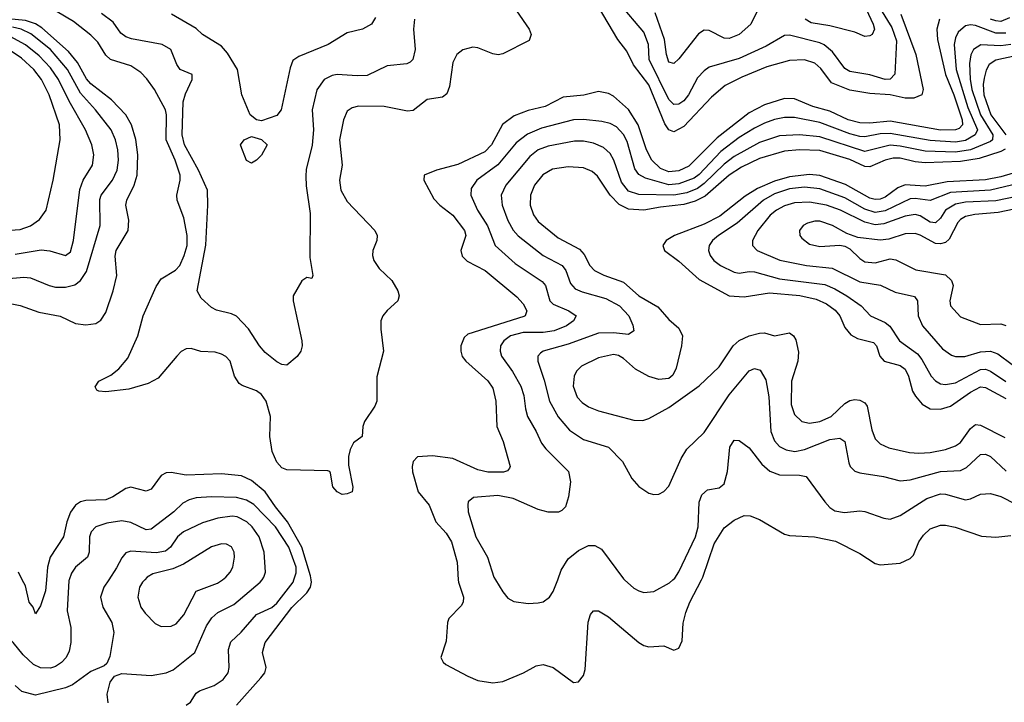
# Model space of a CAD drawing. Header units: inches. Extents: x 501365 to 657855, y 482276 to 547543.
# Tile 83 of 256: x 554308 to 558224, y 489512 to 492228. Entities that reach past the tile are written whole.
import ezdxf

# ---------------------------------------------------------------- set-up
doc = ezdxf.new("R2010")
doc.units = ezdxf.units.IN
doc.header["$MEASUREMENT"] = 0
doc.layers.add('A5458', color=7, linetype='Continuous')
doc.layers.add('A5459', color=7, linetype='Continuous')

msp = doc.modelspace()

# ---------------------------------------------------------------- linework, layer by layer
at = {"layer": 'A5458', "color": 5}
for points, elevation in [([(554504.1, 490000), (554503.1, 489996.9), (554496.2, 489876.2), (554511.6, 489810), (554511.3, 489750), (554504.9, 489715.1), (554491.8, 489690), (554473.9, 489670), (554450, 489654.9), (554430, 489648.4), (554390, 489648.8), (554362, 489662), (554320.8, 489700.8), (554281.9, 489750), (554244.2, 489784.2), (554221, 489821), (554192.1, 489892.1), (554171.7, 489930), (554151.1, 490000)], 2040), ([(554662.5, 490000), (554642.7, 489970), (554628.6, 489930), (554638.5, 489890), (554673.7, 489830), (554682.2, 489790), (554666.1, 489693.9), (554654, 489666), (554643, 489657), (554590, 489634.8), (554518, 489582), (554489.7, 489570.3), (554370, 489540.2), (554315.4, 489555.4), (554290, 489579.1)], 2060), ([(554413.8, 490000), (554410, 489955.6), (554390, 489896), (554370, 489864), (554361.1, 489890), (554345.3, 489910), (554330, 489976), (554317.7, 490000)], 2020), ([(554659, 489510), (554655.9, 489544.1), (554667.8, 489592.2), (554684.1, 489615.9), (554713.9, 489626.1), (554830, 489619), (554890, 489628.7), (554918.1, 489641.9), (555004.1, 489710), (555050, 489816.5), (555071.5, 489848.5), (555096.3, 489870), (555158.9, 489901.1), (555264.7, 489990), (555271.6, 490000)], 2060), ([(554805.8, 490000), (554796.3, 489990), (554784.6, 489970), (554778, 489930), (554790.1, 489890.1), (554806.2, 489866.2), (554846.2, 489826.2), (554870, 489814.3), (554910, 489815), (554930, 489824.6), (554960.4, 489859.6), (555010, 489954.4), (555094.3, 489985.7), (555114, 490000)], 2080), ([(554970, 489500.7), (554987.1, 489512.9), (555010, 489548.3), (555022.2, 489557.8), (555081.7, 489578.3), (555117.2, 489602.8), (555136.8, 489630), (555140.2, 489650), (555137.6, 489722.4), (555147.4, 489752.6), (555189.1, 489790.9), (555250, 489861.5), (555310, 489889.1), (555330, 489906.9), (555394.8, 489990), (555398.2, 490000)], 2040), ([(555170, 489500.8), (555267.3, 489610), (555282.3, 489630), (555288, 489650), (555273.3, 489710), (555284, 489750), (555390, 489889.7), (555450, 489947.8), (555464.2, 489970), (555468.3, 489990), (555466.9, 490000)], 2020), ([(556052, 490000), (556052.6, 489990), (556073.5, 489930), (556071.6, 489910), (556063.6, 489896.4), (556014.4, 489845.6), (556008.7, 489830), (556004.1, 489755.9), (555982.7, 489690), (555992, 489672), (556002.7, 489662.7), (556090, 489615.6), (556130, 489599.3), (556190, 489589.2), (556230, 489595.5), (556312.3, 489630), (556362.5, 489657.5), (556390, 489662), (556430, 489650.4), (556510, 489590.7), (556530, 489594), (556550, 489618.8), (556557.2, 489642.8), (556569.2, 489830.8), (556578.4, 489861.6), (556590, 489876.5), (556610, 489876.1), (556650, 489852.8), (556770, 489750.2), (556790, 489738.5), (556810, 489732.6), (556870, 489737.3), (556910, 489719.1), (556930, 489727.3), (556942.8, 489757.2), (556947.1, 489827.1), (556957.5, 489870), (556973.1, 489910), (557020.1, 490000)], 2020), ([(556200.3, 490000), (556230, 489952), (556250, 489926.7), (556273.2, 489913.2), (556330, 489905.5), (556370, 489907.7), (556390, 489911.7), (556415.4, 489930), (556430, 489953), (556447.7, 490000)], 2040), ([(556713.9, 490000), (556750, 489966.5), (556770, 489955.2), (556790, 489949.1), (556830, 489953.4), (556892.6, 489987.4), (556906.2, 490000)], 2040)]:
    msp.add_lwpolyline(points, dxfattribs=dict(at, elevation=elevation))
at = {"layer": 'A5459', "color": 5}
for points, elevation in [([(556283.2, 492263.2), (556334.3, 492190), (556342.6, 492170), (556333.9, 492146.1), (556230, 492092.5), (556211.2, 492088.8), (556190, 492092.2), (556130, 492116), (556110, 492118.5), (556070, 492108.5), (556046.5, 492090), (556030, 492058), (556017.8, 491962.2), (556007.3, 491932.7), (555990, 491920.7), (555929.1, 491910.9), (555873.3, 491866.7), (555850, 491865), (555757.6, 491882.4), (555655.8, 491884.2), (555630, 491878), (555610, 491863.9), (555595.1, 491830), (555579.5, 491750), (555590.7, 491650), (555579.2, 491590), (555584.4, 491550), (555610, 491505), (555720.8, 491390), (555729, 491369), (555728, 491350), (555712.8, 491310), (555711, 491290), (555715.9, 491270), (555737.8, 491237.8), (555787.9, 491190), (555811.4, 491150), (555817.4, 491130), (555812, 491110), (555768.7, 491071.3), (555752.3, 491050), (555744.7, 491030), (555743.6, 490996.4), (555755.3, 490910), (555727.8, 490807.8), (555728, 490710), (555720.2, 490690), (555679.2, 490630), (555672.2, 490610), (555670, 490569.6), (555635.5, 490544.5), (555622.1, 490517.9), (555615.5, 490490), (555615.6, 490455.6), (555632.1, 490367.9), (555630, 490349), (555610, 490341.2), (555590, 490339), (555570, 490349), (555553.2, 490370), (555543.3, 490423.3), (555540.9, 490430), (555533.2, 490433.2), (555370, 490437.8), (555350, 490444.8), (555330, 490467.3), (555311.9, 490510), (555302.6, 490570), (555305.8, 490650), (555287.4, 490710), (555270, 490737.4), (555250, 490751.2), (555192.3, 490772.3), (555180.7, 490780.7), (555161.7, 490810), (555145, 490870), (555128.2, 490888.2), (555110, 490897.7), (555085.4, 490905.4), (555028.4, 490908.4), (554990, 490919.4), (554970, 490918.3), (554950, 490908), (554932, 490890), (554857.8, 490802.2), (554818.9, 490781.1), (554741.5, 490758.5), (554650, 490747.9), (554622, 490750), (554614.2, 490754.2), (554607.3, 490767.3), (554622, 490790), (554670, 490814.4), (554701.5, 490838.5), (554737.9, 490882.1), (554778, 490970), (554799.3, 491050), (554850, 491166.8), (554870, 491197.2), (554928, 491232), (554944.4, 491250), (554962.3, 491290), (554973.1, 491330), (554973.7, 491370), (554960, 491440), (554933.6, 491510), (554932.2, 491530), (554946.5, 491590), (554945.8, 491610), (554926.5, 491670), (554890.2, 491750), (554891.2, 491850), (554887.5, 491870), (554843.2, 491950), (554813.3, 491993.3), (554790, 492018.3), (554750, 492044.5), (554669, 492070), (554650, 492086.9), (554618.4, 492138.4), (554590, 492166.3), (554521, 492221), (554420.9, 492280.9)], 1980), ([(557812.5, 492250), (557872.1, 492090), (557902, 491950), (557896, 491930), (557864, 491916), (557830, 491916.2), (557770, 491929.4), (557690, 491935.2), (557610, 491948), (557536.6, 491976.6), (557494.5, 492034.5), (557470, 492055.4), (557430, 492069), (557370, 492066.5), (557279.8, 492040.2), (557180.6, 491999.4), (557114.1, 491965.9), (557059.9, 491920.1), (556950, 491802.8), (556910, 491782.4), (556890, 491789.9), (556874.2, 491814.2), (556810, 491969.3), (556748.7, 492048.7), (556723.1, 492103.1), (556686.4, 492150), (556610, 492279.5)], 1980), ([(557732.4, 492270), (557776.9, 492196.9), (557795.8, 492144.2), (557788.3, 492011.7), (557770, 491991.4), (557750, 491990.4), (557690, 492009), (557610, 492022.2), (557590, 492034.6), (557540.6, 492100.6), (557508.2, 492128.2), (557490, 492136.8), (557370, 492167), (557350, 492165.9), (557276.5, 492123.5), (557170, 492073.7), (557050, 492039.2), (557030, 492024.9), (557003.6, 491996.4), (556968.1, 491930), (556950, 491905.3), (556930, 491892.2), (556910, 491891.1), (556890, 491910.5), (556810.9, 492070), (556808.3, 492130), (556790, 492178.2), (556692.9, 492292.9)], 1960), ([(557244.6, 492270), (557216.3, 492210), (557170, 492169.3), (557130, 492154), (557110, 492154.2), (557050, 492185.8), (557030, 492187.1), (557007.7, 492172.3), (556930, 492072.9), (556910, 492054.5), (556890, 492059.1), (556880.4, 492090), (556873.1, 492150), (556835.1, 492255.1)], 1940), ([(557674.4, 492270), (557702.9, 492210), (557707.7, 492190), (557698, 492170), (557690, 492163.5), (557670, 492162), (557630, 492178.4), (557530, 492204.3), (557455.9, 492215.9), (557432.1, 492230)], 1940), ([(554250, 491103), (554310, 491091.4), (554384.2, 491064.2), (554468.3, 491048.3), (554530, 491019.2), (554570, 491013.6), (554610, 491019.3), (554630, 491032.3), (554650, 491063.1), (554679.6, 491150), (554693.8, 491210), (554687.8, 491287.8), (554691.1, 491310), (554738.8, 491390), (554742, 491430), (554729.9, 491490), (554733.2, 491510), (554762.5, 491570), (554775, 491610), (554777.8, 491690), (554770, 491751.6), (554752.6, 491810), (554729.4, 491850), (554673.2, 491910), (554590, 491972.9), (554573.6, 491993.6), (554537.8, 492057.8), (554501.6, 492101.6), (554396.1, 492196.1), (554370, 492211.7), (554330, 492225.3), (554070, 492250.6)], 2020), ([(555878.2, 492230), (555873.7, 492190), (555880.2, 492110), (555871, 492070), (555860.6, 492059.4), (555847.7, 492052.3), (555770, 492045), (555690, 492006.9), (555650, 492004.5), (555570, 492009.9), (555550, 492006.5), (555519.2, 491990), (555490, 491949.7), (555471.1, 491870), (555475.7, 491790), (555471.3, 491728.7), (555447.7, 491632.3), (555445.5, 491605.5), (555446.8, 491566.8), (555463, 491457), (555461.8, 491281.8), (555474, 491210), (555470, 491198), (555450, 491202), (555430, 491189.2), (555396, 491130), (555395.6, 491110), (555430.1, 490950.1), (555430.8, 490930), (555426.5, 490910), (555411.8, 490888.2), (555370, 490854), (555350, 490856), (555330, 490867.4), (555284.1, 490904.1), (555261, 490930), (555217.9, 490997.9), (555170, 491049.2), (555150, 491058.3), (555090, 491072.2), (555070, 491083), (555030, 491120.6), (555013.9, 491150), (555048.3, 491331.7), (555056.3, 491490), (555054.3, 491550), (555018.7, 491630), (554963.2, 491730), (554953.5, 491770), (554958.3, 491901.7), (554966.9, 491933.1), (554993.4, 491990), (554993.5, 492010), (554945.4, 492030), (554932, 492050), (554908.2, 492110), (554874.5, 492130), (554752.2, 492152.2), (554730, 492160.2), (554710, 492175.1), (554678.8, 492218.8), (554632.9, 492252.9)], 1960), ([(555722.9, 492237.1), (555707.2, 492210), (555670.6, 492190), (555610, 492175.5), (555534.9, 492130), (555417.6, 492082.4), (555393.8, 492066.2), (555383.4, 492036.6), (555347.1, 491870), (555330, 491847), (555270, 491826.2), (555249.8, 491829.8), (555224.2, 491850), (555190.8, 491930), (555173.6, 492030), (555134.7, 492094.7), (555110, 492123.1), (555034.5, 492170), (555010, 492193), (554911.8, 492250)], 1940), ([(557966.9, 492230), (557956, 492190), (557959, 492150), (557990, 492010), (558022.9, 491930), (558056.2, 491830), (558057.5, 491810), (558044.7, 491795.3), (558030, 491789.7), (557970, 491788.3), (557770, 491824.7), (557690, 491817.1), (557650, 491818.4), (557603.7, 491830), (557530, 491864.3), (557463.1, 491883.1), (557390, 491913.5), (557350, 491914.2), (557270.1, 491889.9), (557210, 491858), (557081.5, 491758.5), (556970, 491645.9), (556930, 491627.4), (556890, 491622.7), (556856.1, 491636.1), (556821.7, 491670), (556801.2, 491710), (556768.4, 491810), (556730, 491871.4), (556670, 491924.6), (556650, 491934.8), (556610, 491942.3), (556552.3, 491927.7), (556470, 491920.5), (556397.4, 491882.6), (556330, 491866.4), (556274, 491846), (556228.6, 491811.4), (556184.6, 491730), (556157.8, 491702.2), (556050, 491651.9), (555965.5, 491630), (555917.1, 491610), (555915.6, 491590), (555955.4, 491515.4), (555979.3, 491490), (556030.8, 491450), (556077.3, 491390), (556081.9, 491370), (556062.5, 491310), (556067.5, 491287.5), (556087.9, 491267.9), (556158.9, 491230), (556285, 491125), (556310, 491097.6), (556324.8, 491070), (556318.5, 491050), (556312.5, 491047.5), (556090, 490976.4), (556076.2, 490963.8), (556062.4, 490930), (556061.9, 490910), (556068, 490888), (556082.6, 490870), (556170, 490791.8), (556190, 490762), (556202.1, 490710), (556205, 490610), (556230.9, 490550), (556259.1, 490450), (556256.6, 490443.4), (556247.4, 490432.6), (556232.3, 490427.7), (556170, 490427.2), (556130, 490437.5), (556030, 490481.8), (555950, 490493.1), (555890, 490488.6), (555873.4, 490470), (555868.9, 490450), (555870.2, 490429.8), (555893.1, 490350), (555935.9, 490295.9), (555962.5, 490230), (556004.6, 490184.6), (556025.5, 490150), (556048.3, 490070), (556052, 490000)], 2020), ([(558244.7, 492235.3), (558210, 492221.8), (558190, 492223.7), (558170, 492231.1)], 2020), ([(554250, 491196.9), (554323.8, 491203.8), (554350, 491201.8), (554424.9, 491170), (554450, 491164.1), (554490, 491163.7), (554526.4, 491173.6), (554550, 491190.2), (554573.7, 491226.3), (554627.9, 491410), (554626.7, 491513.3), (554632, 491530), (554676.9, 491590), (554694.7, 491630), (554700.6, 491670), (554698.5, 491710), (554689, 491750), (554671.3, 491790), (554609.7, 491869.7), (554550, 491936.3), (554497.7, 492030), (554430.3, 492110.3), (554351.8, 492171.8), (554312.8, 492190), (554278.3, 492198.3)], 2040), ([(558230, 492174.7), (558190, 492175.1), (558110, 492205.4), (558090, 492208.5), (558070, 492203.9), (558041.3, 492178.7), (558030, 492156.4), (558025, 492130), (558033.1, 492030), (558078.9, 491878.9), (558117.3, 491790), (558108.5, 491770), (558070, 491747.4), (558030, 491741.1), (557930, 491748.2), (557770, 491776), (557730, 491773.9), (557670, 491762.3), (557650, 491763.2), (557610, 491773.5), (557490, 491818.8), (557390, 491838.9), (557350, 491838.8), (557310, 491830.7), (557270, 491816.2), (557230, 491797.2), (557170, 491759.6), (557096.2, 491703.8), (557010, 491612.8), (556990, 491597.4), (556930, 491575.7), (556890, 491571.6), (556797.3, 491597.3), (556770, 491611.7), (556755.1, 491635.1), (556724.1, 491744.1), (556710, 491772.1), (556682.2, 491802.2), (556655.9, 491815.9), (556623.9, 491823.9), (556550, 491830.8), (556510, 491829.5), (556383.1, 491796.9), (556327.4, 491772.6), (556282.3, 491737.7), (556209.5, 491650.5), (556126.4, 491590), (556103.6, 491556.4), (556102.4, 491530), (556128.1, 491470), (556167.9, 491407.9), (556199.1, 491330), (556278.3, 491258.3), (556386.5, 491186.5), (556398.9, 491170), (556416.4, 491110), (556430, 491096.4), (556492, 491070), (556520.8, 491050), (556511.2, 491030), (556482.9, 491010), (556433.6, 490990), (556390, 490983.4), (556310, 490984), (556260.6, 490970), (556233.9, 490950), (556220.5, 490930), (556218.7, 490910), (556224.6, 490890), (556268.4, 490828.4), (556301.2, 490770), (556313.3, 490733.3), (556319.3, 490679.3), (556327.6, 490650), (556362.4, 490590), (556382.7, 490542.7), (556400.1, 490520.1), (556491.3, 490430), (556498, 490390), (556490.3, 490330), (556478.7, 490290), (556464.8, 490275.2), (556451.1, 490268.9), (556410, 490268.6), (556370, 490279.6), (556270, 490322.6), (556210, 490334.5), (556113.1, 490326.9), (556092, 490310), (556090, 490298), (556091.9, 490270), (556122, 490170), (556168.9, 490090), (556194.2, 490010), (556200.3, 490000)], 2040), ([(554290, 491295.7), (554392.4, 491312.4), (554428.1, 491308.1), (554490, 491290.2), (554510, 491304.7), (554522.2, 491350), (554546.8, 491553.2), (554560.5, 491590), (554596.8, 491650), (554601.9, 491690), (554594.2, 491730), (554569.4, 491790), (554504.1, 491904.1), (554462.5, 491990), (554430, 492036.9), (554385, 492085), (554330, 492127.8), (554270, 492160.9)], 2060), ([(554270, 491391.2), (554310, 491394.1), (554350, 491408.2), (554386.4, 491433.6), (554412.7, 491470), (554440.5, 491590), (554468.8, 491750), (554466.2, 491810), (554425.4, 491930), (554394.9, 491990), (554364.4, 492030), (554315, 492075), (554250, 492119.4)], 2080), ([(558250, 492129.7), (558210, 492124), (558131.1, 492128.9), (558102.2, 492110), (558091.3, 492088.7), (558086.3, 492053.7), (558088, 491992), (558094.7, 491950), (558129, 491850), (558179.3, 491770), (558177, 491750), (558170, 491744.1), (558089.7, 491710.3), (558030, 491701.3), (557910, 491705), (557810, 491725.2), (557770, 491728.5), (557670, 491704.4), (557490, 491762.2), (557409.4, 491770.6), (557330, 491765.9), (557250, 491739.8), (557150, 491683.9), (557110, 491653.6), (557030, 491576.4), (557003.6, 491556.4), (556961.2, 491538.8), (556909.8, 491529.8), (556770, 491533.3), (556730, 491545.5), (556701.2, 491581.2), (556671.6, 491670), (556656.4, 491696.4), (556630, 491719.4), (556590, 491736.4), (556550, 491744.8), (556515.2, 491744.8), (556410, 491724.7), (556370, 491710.4), (556336.5, 491683.5), (556241.9, 491570), (556223.3, 491530), (556226.6, 491490), (556249.7, 491429.7), (556270, 491391.1), (556290, 491368.4), (556390.4, 491290.4), (556465.7, 491250), (556479.8, 491230), (556498.7, 491178.7), (556517.4, 491157.4), (556544.9, 491144.9), (556639.4, 491119.4), (556693.7, 491090), (556730.1, 491050), (556746.7, 491013.3), (556750.2, 490990), (556730, 490976.2), (556670, 490982.9), (556610, 490980.9), (556490, 490937.1), (556390.3, 490910), (556378.9, 490901.1), (556369.3, 490890), (556368.7, 490870), (556394.4, 490794.4), (556415.4, 490710), (556450, 490648.4), (556494.8, 490594.8), (556550, 490558.4), (556650, 490527.2), (556705.5, 490470), (556743.1, 490403.1), (556770, 490370.4), (556810, 490344.9), (556830, 490339.3), (556850, 490340.4), (556870, 490350.4), (556890, 490372.4), (556938.2, 490481.8), (556961, 490519), (557030, 490586), (557130, 490735.3), (557210, 490831.2), (557230, 490840.7), (557253.1, 490833.1), (557275.6, 490795.6), (557288.1, 490728.1), (557296, 490590), (557310, 490552.2), (557330.5, 490530.5), (557356.1, 490516.1), (557390.7, 490510.7), (557430, 490518.6), (557530, 490557.6), (557570, 490563.5), (557590.2, 490550), (557605.2, 490465.2), (557611.3, 490450), (557630, 490432.3), (557650, 490424.6), (557744, 490410), (557810, 490393.6), (557850, 490397.5), (557970, 490430.5), (558050, 490435.1), (558073.8, 490446.2), (558130, 490497.6), (558150, 490499.4), (558170, 490490.1), (558231.9, 490431.9)], 2060), ([(558270, 492084.8), (558190, 492066.7), (558163.8, 492050), (558152.1, 492027.9), (558144, 491996), (558140.3, 491970), (558142.5, 491930), (558171, 491850), (558230, 491770.1)], 2080), ([(558227.3, 491712.7), (558210, 491704.2), (558123.8, 491676.2), (558050, 491664.5), (557910, 491659), (557870, 491663.3), (557810, 491677.8), (557782.2, 491677.8), (557750.3, 491669.7), (557690, 491643.4), (557670, 491644), (557610, 491671.8), (557490, 491707.6), (557410, 491711.1), (557350, 491705.5), (557250, 491676.4), (557178.5, 491641.5), (557130, 491609.3), (557033.7, 491526.3), (556994.3, 491505.7), (556950, 491492.8), (556857, 491483), (556790, 491470.5), (556730, 491474.5), (556692.7, 491492.7), (556656.5, 491530), (556605.8, 491605.8), (556584.6, 491624.6), (556550, 491639), (556490, 491642.8), (556426.8, 491633.2), (556388.5, 491611.5), (556356, 491570), (556339.3, 491530), (556338.1, 491490), (556351.4, 491451.4), (556370, 491425.1), (556450, 491359.8), (556535, 491315), (556553.5, 491293.5), (556575.9, 491250), (556594.5, 491230), (556631.1, 491211.1), (556710, 491183.3), (556770, 491130.1), (556845.5, 491085.5), (556890, 491035.4), (556930, 491001.3), (556944.2, 490970), (556940.5, 490930), (556918.8, 490841.2), (556906, 490814), (556890, 490801), (556850, 490797), (556810, 490809.1), (556757.7, 490837.7), (556710, 490880.2), (556690, 490892.2), (556670, 490895.9), (556610, 490882.8), (556542.4, 490850), (556522.9, 490830), (556512.7, 490810), (556509.5, 490770), (556525.8, 490725.8), (556544.7, 490704.7), (556570, 490687.4), (556610, 490671.4), (556750, 490634.3), (556786.2, 490633.8), (556810, 490640.8), (556890, 490684.9), (557010, 490771.6), (557090, 490847.6), (557145.9, 490930), (557170, 490951.6), (557210, 490970.5), (557250, 490980.5), (557270, 490982), (557310, 490970.1), (557370, 490982.5), (557385.4, 490970), (557394.6, 490954.6), (557405.8, 490905.8), (557402.7, 490870), (557378.4, 490790), (557376.5, 490696.5), (557390, 490657.7), (557418.7, 490630), (557450, 490622.2), (557490, 490629.1), (557534.9, 490650), (557590, 490700.9), (557610, 490713.6), (557630, 490717), (557650, 490714.4), (557670, 490703.6), (557678.1, 490690), (557696.9, 490596.9), (557710, 490560.7), (557730, 490540.1), (557765.1, 490525.1), (557846.6, 490506.6), (557883.9, 490503.9), (557930, 490506.2), (557990, 490518.7), (558030, 490532.4), (558050, 490546.3), (558090, 490601.6), (558110, 490617.8), (558130, 490614.6), (558226.2, 490566.2)], 2080), ([(558308.3, 491631.7), (558210, 491603.1), (558150, 491591.7), (557997.5, 491582.5), (557910, 491565.8), (557829.3, 491570.7), (557800.7, 491559.3), (557750, 491522.5), (557730, 491514), (557710, 491512.5), (557690, 491518.1), (557592.2, 491572.2), (557490, 491607.9), (557450, 491611.9), (557370, 491603.6), (557310, 491585.8), (557243, 491557), (557193.4, 491526.6), (557093.2, 491446.8), (557030, 491414.9), (556912.7, 491370), (556879.1, 491350), (556865.8, 491330), (556872.6, 491310), (556930, 491267.1), (557010, 491194.4), (557130, 491129.1), (557190, 491125.5), (557290, 491142), (557411, 491131), (557475.7, 491115.7), (557517.5, 491097.5), (557552.1, 491072.1), (557570.3, 491050.3), (557590, 491003.9), (557613.8, 490973.8), (557640.3, 490960.3), (557703.6, 490943.6), (557716.1, 490930), (557729.4, 490889.4), (557746.2, 490870), (557810, 490852.6), (557830, 490837.6), (557843.5, 490810), (557859.6, 490750), (557870.6, 490730), (557897.8, 490697.8), (557930, 490679.4), (557970, 490678.2), (558010, 490690.1), (558090, 490746.6), (558130, 490767.3), (558150, 490765.3), (558230, 490720.6)], 2120), ([(558370, 491597.2), (558170, 491549.7), (558010, 491540.8), (557930, 491509.1), (557870, 491517.4), (557850, 491515.3), (557750, 491468.4), (557710, 491460.8), (557670, 491474.6), (557590, 491519), (557490, 491554.9), (557430, 491561.3), (557370, 491555.8), (557310, 491534.9), (557266, 491510), (557161.9, 491418.1), (557087.3, 491370), (557063.5, 491350), (557050.1, 491330), (557047, 491310), (557054.2, 491290), (557069.3, 491270), (557095.5, 491250), (557150, 491223.6), (557170, 491219.5), (557210, 491226.7), (557230, 491224.9), (557330, 491196.9), (557510, 491174), (557550, 491157.9), (557597.7, 491130), (557655, 491090), (557692.4, 491050), (557750, 491023.3), (557769.1, 491009.1), (557806.9, 490950), (557878.8, 490898.8), (557896.1, 490876.1), (557932.8, 490810), (557950, 490790.9), (557970, 490779.8), (557990, 490776.4), (558030, 490783.6), (558130, 490836.3), (558150, 490837.9), (558170, 490829.7), (558230, 490788.3)], 2140), ([(558390, 491548.5), (558190, 491507.9), (558070, 491501.7), (558030, 491494.4), (557991, 491470), (557970, 491438.9), (557950, 491420.2), (557930, 491422.6), (557890, 491447.3), (557870, 491453.1), (557830, 491447), (557744.4, 491415.6), (557710, 491411.5), (557670, 491423.2), (557573.3, 491470), (557516.4, 491490), (557450, 491502.4), (557390, 491499.4), (557350, 491487), (557318.5, 491470), (557293.5, 491450), (557244.2, 491390), (557222.5, 491350), (557223.2, 491330), (557240.9, 491310), (557331.3, 491271.3), (557437.1, 491250), (557539, 491239), (557650, 491184.7), (557731.4, 491171.4), (557790, 491143.5), (557867.2, 491127.2), (557879.4, 491110), (557881.5, 491050), (557898.7, 491010), (557978.8, 490918.8), (558014, 490894), (558030, 490888.4), (558067.9, 490887.9), (558130, 490906.6), (558170, 490909), (558198.7, 490898.7), (558256, 490856)], 2160), ([(558410, 491505.1), (558199.3, 491460.7), (558107.3, 491452.7), (558070, 491444.9), (558050, 491433.4), (558039.3, 491420.7), (558005.2, 491354.8), (557990, 491342.4), (557970, 491336.1), (557950, 491337.9), (557890, 491371.1), (557870, 491377.3), (557830, 491376.4), (557764.6, 491355.4), (557730, 491350.7), (557641.8, 491361.8), (557597.7, 491377.7), (557541.5, 491410), (557490, 491426), (557470, 491426.7), (557441.2, 491418.8), (557424.4, 491410), (557410.2, 491390), (557411.3, 491370), (557418.8, 491358.8), (557450, 491335.1), (557490, 491325.9), (557570, 491331.2), (557590, 491327.7), (557610, 491316.9), (557650, 491278.4), (557670, 491265.2), (557710, 491260.6), (557770, 491276.8), (557792.4, 491272.4), (557872.5, 491232.5), (557990, 491212.8), (558014.5, 491190), (558021.4, 491170), (558007.8, 491110), (558010.2, 491090), (558050, 491046), (558130, 491015.2), (558210, 491018.5), (558230, 491011.6)], 2180), ([(556906.2, 490000), (556913.3, 490006.7), (556929.4, 490030.6), (556995.7, 490170), (557006.6, 490210), (557010.9, 490309.1), (557021.7, 490338.3), (557043.1, 490356.9), (557090, 490365), (557110, 490381.7), (557122.8, 490430), (557132.9, 490527.1), (557150, 490555.6), (557170, 490553.6), (557210, 490525.2), (557259.6, 490459.6), (557291.6, 490431.6), (557330, 490417.3), (557410, 490416.1), (557435.8, 490410), (557510.1, 490310.1), (557530, 490287.1), (557550, 490274.2), (557588, 490268), (557650, 490273.5), (557670, 490271.1), (557744.4, 490244.4), (557770, 490241.3), (557810, 490255.9), (557916.3, 490323.7), (557970, 490341.5), (557990, 490340.6), (558070, 490318.4), (558090, 490321.5), (558130, 490339.8), (558170, 490343.2), (558210, 490331.5), (558270, 490300.4)], 2040), ([(555466.9, 490000), (555464.8, 490015.2), (555429.6, 490130), (555372.6, 490230), (555324.6, 490290), (555284.3, 490350), (555230, 490395.2), (555190, 490413), (555110, 490421.2), (554970, 490415.5), (554910, 490426.4), (554890, 490424.9), (554870, 490414.6), (554830, 490359.8), (554810, 490351.8), (554750, 490368.4), (554730, 490362.4), (554678.2, 490330), (554650, 490317.9), (554570, 490314.5), (554550, 490309.9), (554530, 490296.1), (554510, 490268.9), (554494.5, 490230), (554481.3, 490170), (554429, 490090), (554418.2, 490050), (554413.8, 490000)], 2020), ([(555398.2, 490000), (555407.6, 490027.6), (555407.4, 490050), (555378.3, 490130), (555325.2, 490210), (555238.7, 490298.7), (555210, 490316.9), (555170, 490327.7), (555070, 490330.3), (555010, 490325.8), (554982, 490318), (554956.1, 490303.9), (554920.9, 490270), (554830, 490200.5), (554810, 490199), (554750, 490228.2), (554714.1, 490234.1), (554654.8, 490225.2), (554610, 490209.8), (554592.5, 490190), (554585.4, 490170), (554584.3, 490110), (554577.8, 490090), (554529.3, 490050), (554513.4, 490026.6), (554504.1, 490000)], 2040), ([(555271.6, 490000), (555278.6, 490010), (555285.5, 490030), (555279.6, 490110), (555260.1, 490170), (555232.7, 490210), (555211, 490230), (555172.7, 490250), (555153.3, 490253.3), (555095.2, 490244.8), (555034.4, 490225.6), (554958.9, 490190), (554935.3, 490170), (554907.1, 490130), (554886.9, 490113.1), (554850, 490107.1), (554750, 490114), (554730, 490106.6), (554713.3, 490086.7), (554693.3, 490046.7), (554662.5, 490000)], 2060), ([(557020.1, 490000), (557025.4, 490010), (557070, 490143.2), (557110, 490206.3), (557150, 490237.4), (557190, 490255.3), (557213.7, 490253.7), (557250, 490239.3), (557350, 490181.3), (557370, 490175.8), (557469.8, 490170.2), (557553.2, 490153.2), (557650, 490104.6), (557710, 490064), (557730, 490059), (557810, 490065.8), (557850, 490084), (557862.5, 490097.5), (557883.7, 490150), (557902.3, 490177.7), (557930, 490202.8), (557970, 490216.5), (557990, 490217.2), (558029.3, 490209.3), (558133.2, 490173.2), (558190, 490169.2), (558250, 490175.7)], 2020), ([(555114, 490000), (555127.8, 490010), (555144.8, 490030), (555154.9, 490050), (555162.4, 490090), (555160.3, 490110), (555150, 490130.8), (555130, 490141), (555110, 490142.3), (555070, 490131.1), (554958.9, 490061.1), (554916.3, 490043.7), (554836.9, 490023.1), (554815.2, 490010), (554805.8, 490000)], 2080), ([(556447.7, 490000), (556462, 490038), (556490, 490082.7), (556530, 490116.5), (556570, 490135.8), (556595.8, 490135.8), (556621.5, 490121.5), (556710, 490003.6), (556713.9, 490000)], 2040), ([(554317.7, 490000), (554302.4, 490030)], 2020)]:
    msp.add_lwpolyline(points, dxfattribs=dict(at, elevation=elevation))
at = {"layer": 'A5459', "color": 5, "elevation": 1940}
msp.add_lwpolyline([(555230, 491657.2), (555210, 491668.7), (555187, 491727), (555186.3, 491730), (555200.7, 491750), (555230, 491763.6), (555270, 491751.6), (555292.2, 491730), (555270, 491689.3), (555250, 491669.3)], close=True, dxfattribs=at)

doc.saveas('drawing.dxf')
